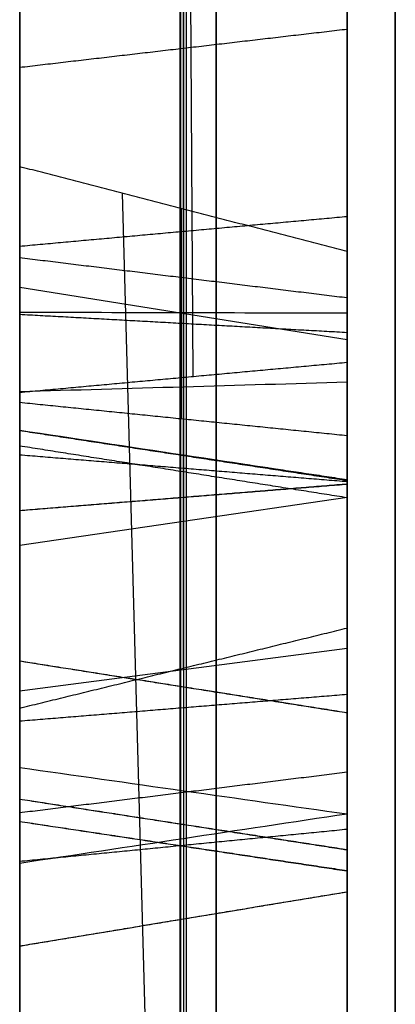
# Model space of a CAD drawing. Header units: millimetres. Extents: x 0 to 284, y -110 to 65.
# Tile 28 of 256: x 73 to 73.287, y -44.215 to -43.463. Entities that reach past the tile are written whole.
import ezdxf

# ---------------------------------------------------------------- set-up
doc = ezdxf.new("R2010")
doc.units = ezdxf.units.MM
doc.layers.add('Layer 01', color=18, linetype='Continuous', true_color=0x000000)

# ---------------------------------------------------------------- blocks, each defined once
blk = doc.blocks.new('Block 01')
at = {"layer": 'Layer 01'}
for p, q in [((73, -45.76525, -20.44534), (73, -39.42834, -20.44534)), ((73, -44.90166, 20.44534), (73, -39.42834, 20.44534)), ((73.13242, -43.7352, -27.89718), (73.11745, -41.35827, -27.81232)), ((73.125, -43.9579, -27.56686), (73.125, -42.2628, -26.43209)), ((73, -43.80357, -24.83512), (73, -42.4717, -24.83512)), ((73.125, -43.15305, -22.7201), (73.125, -45.3266, -23.91009)), ((73, -45.21017, 23.63531), (73, -43.24931, 23.63531)), ((73.12264, -43.30978, 22.20611), (73.12264, -46.10731, 23.66862)), ((73.12254, -46.12415, -23.93164), (73.12254, -43.32752, -22.40053)), ((73.12736, -45.67246, 23.85164), (73.12736, -43.40767, 22.66764)), ((73.16979, -46.91092, 22.1588), (73.07851, -43.5954, 21.64754)), ((73.12319, -43.60697, 21.64141), (73.12319, -43.76744, 21.29884)), ((73.25, -43.61454, -24.09795), (73.25, -43.61454, -24.52546)), ((73.25, -43.61454, -25.40835), (73.25, -43.61454, -25.58491)), ((73.25, -43.61454, -25.79693), (73.25, -43.61454, -26.13196)), ((73.25, -43.70721, 21.48014), (73, -43.66729, 21.46144)), ((73.12286, -43.73607, -27.8989), (73.12286, -43.95842, -27.56676)), ((73.125, -43.76762, 21.2992), (73.125, -44.78299, 21.49746)), ((73.25, -43.82773, -27.72169), (73, -43.86436, -27.74621)), ((73.25, -44.16015, -25.05276), (73.25, -43.87143, -25.05276)), ((73.25, -43.96895, -21.79816), (73.25, -44.32859, -21.79816)), ((73.25, -44.02658, 26.00384), (73.25, -44.37274, 26.00384))]:
    blk.add_line(p, q, dxfattribs=at)
at = {"layer": 'Layer 01', "extrusion": (1, 1.58703e-31, 6.57368e-32)}
blk.add_arc((0, 0, 73), 44.41403, 185.122711, 219.877289, dxfattribs=at)
at = {"layer": 'Layer 01', "extrusion": (1, 3.62485e-31, -1.50146e-31)}
blk.add_arc((0, 0, 73), 44.41403, 140.122711, 174.877289, dxfattribs=at)
at = {"layer": 'Layer 01'}
for points, degree in [([(73, -43.74735, -27.92099), (73, -42.54949, -27.8769), (73, -41.35164, -27.8328)], 2), ([(73.25, -41.36576, -27.78921), (73.25, -42.54508, -27.83262), (73.25, -43.7244, -27.87604)], 2), ([(73.25, -43.92732, -27.57292), (73.25, -43.07977, -27.00553), (73.25, -42.23222, -26.43815)], 2), ([(73, -42.29338, -26.42604), (73, -43.14093, -26.99343), (73, -43.98848, -27.56081)], 2), ([(73, -45.29669, -23.91884), (73, -44.20991, -23.32384), (73, -43.12313, -22.72885)], 2), ([(73.25, -43.18297, -22.71135), (73.25, -44.26974, -23.30635), (73.25, -45.35652, -23.90134)], 2), ([(73, -46.13649, 23.65948), (73, -44.71856, 22.9182), (73, -43.30064, 22.17693)], 2), ([(73, -43.31894, -22.3712), (73, -44.73621, -23.14713), (73, -46.15348, -23.92307)], 2), ([(73.25, -46.077, 23.67812), (73.25, -44.69814, 22.95727), (73.25, -43.31928, 22.23642)], 2), ([(73.25, -46.09364, -23.94056), (73.25, -44.71504, -23.1858), (73.25, -43.33644, -22.43104)], 2), ([(73.25, -45.70164, 23.8425), (73.25, -44.55008, 23.24048), (73.25, -43.39852, 22.63846)], 2), ([(73, -43.41716, 22.69795), (73, -44.52966, 23.27954), (73, -45.64215, 23.86114)], 2), ([(73, -43.49915, 23.94856), (73.125, -43.48456, 23.96538), (73.25, -43.46997, 23.9822)], 2), ([(73, -43.57506, 21.65832), (73, -45.25177, 21.92511), (73, -46.92847, 22.1919)], 2), ([(73.25, -43.63982, 21.62399), (73.125, -43.60744, 21.64116), (73, -43.57506, 21.65832)], 2), ([(73, -43.75496, 21.27428), (73, -43.66501, 21.4663), (73, -43.57506, 21.65832)], 2), ([(73, -43.63573, -24.05925), (73.125, -43.62437, -24.07814), (73.25, -43.61302, -24.09703)], 2), ([(73.25, -43.63982, 21.62399), (73.25, -45.27122, 21.88357), (73.25, -46.90263, 22.14316)], 2), ([(73.25, -43.78028, 21.32413), (73.25, -43.71005, 21.47406), (73.25, -43.63982, 21.62399)], 2), ([(73, -43.64442, -24.61103), (73.125, -43.65973, -24.5951), (73.25, -43.67504, -24.57917)], 2), ([(73, -43.68611, 26.9353), (73.08333, -43.68632, 26.95), (73.16667, -43.68653, 26.96469), (73.25, -43.68673, 26.97938)], 3), ([(73, -43.68774, -26.2045), (73.125, -43.69465, -26.18355), (73.25, -43.70156, -26.1626)], 2), ([(73, -43.74735, -27.92099), (73.125, -43.73588, -27.89852), (73.25, -43.7244, -27.87604)], 2), ([(73.25, -43.7244, -27.87604), (73.25, -43.82586, -27.72448), (73.25, -43.92732, -27.57292)], 2), ([(73, -43.7467, 27.30663), (73.08333, -43.74427, 27.29214), (73.16667, -43.74185, 27.27764), (73.25, -43.73942, 27.26315)], 3), ([(73, -43.98848, -27.56081), (73, -43.86792, -27.7409), (73, -43.74735, -27.92099)], 2), ([(73, -44.77032, 21.47253), (73, -44.26264, 21.3734), (73, -43.75496, 21.27428)], 2), ([(73, -43.75496, 21.27428), (73.125, -43.76762, 21.2992), (73.25, -43.78028, 21.32413)], 2), ([(73, -43.77647, -25.18378), (73.125, -43.79555, -25.19482), (73.25, -43.81462, -25.20587)], 2), ([(73, -43.77647, -25.18378), (73.125, -43.79521, -25.19539), (73.25, -43.81394, -25.207)], 2), ([(73.25, -44.79565, 21.52238), (73.25, -44.28797, 21.42326), (73.25, -43.78028, 21.32413)], 2), ([(73.25, -43.82788, -24.78162), (73.125, -43.80811, -24.79136), (73, -43.78834, -24.80109)], 2), ([(73, -43.79501, 24.66336), (73.125, -43.80522, 24.64383), (73.25, -43.81543, 24.6243)], 2), ([(73, -43.83754, -25.56531), (73.125, -43.82738, -25.54575), (73.25, -43.81721, -25.5262)], 2), ([(73, -43.83754, -25.56531), (73.125, -43.82748, -25.5457), (73.25, -43.81741, -25.52609)], 2), ([(73, -43.98848, -27.56081), (73.125, -43.9579, -27.56686), (73.25, -43.92732, -27.57292)], 2), ([(73, -43.9753, -24.33058), (73.125, -43.95896, -24.34533), (73.25, -43.94262, -24.36009)], 2), ([(73, -43.95241, -21.06751), (73.125, -43.97214, -21.07734), (73.25, -43.99187, -21.08717)], 2), ([(73, -43.95241, -21.06751), (73.125, -43.97221, -21.07721), (73.25, -43.992, -21.08692)], 2), ([(73.25, -43.97811, 24.31313), (73.125, -43.98832, 24.2936), (73, -43.99853, 24.27407)], 2), ([(73.25, -44.06958, -21.96537), (73.16667, -44.05772, -21.97405), (73.08333, -44.04587, -21.98273), (73, -44.03402, -21.99142)], 3), ([(73, -44.06825, 25.50567), (73.125, -44.05273, 25.52145), (73.25, -44.03721, 25.53722)], 2), ([(73, -44.0579, 26.13197), (73.125, -44.07718, 26.12129), (73.25, -44.09646, 26.11061)], 2), ([(73, -44.0579, 26.13197), (73.125, -44.07728, 26.12147), (73.25, -44.09665, 26.11096)], 2), ([(73, -44.1068, -25.3032), (73.08333, -44.09422, -25.2956), (73.16667, -44.08165, -25.28798), (73.25, -44.06909, -25.28036)], 3), ([(73, -44.07498, 26.70368), (73.125, -44.0939, 26.71499), (73.25, -44.11282, 26.7263)], 2), ([(73, -44.07498, 26.70368), (73.125, -44.09375, 26.71522), (73.25, -44.11253, 26.72676)], 2), ([(73, -44.1054, 27.16653), (73.125, -44.09312, 27.14839), (73.25, -44.08084, 27.13026)], 2), ([(73, -44.17012, -24.64886), (73.08333, -44.1563, -24.65385), (73.16667, -44.14248, -24.65884), (73.25, -44.12867, -24.66384)], 3), ([(73, -44.17012, -24.64886), (73.125, -44.1494, -24.65636), (73.25, -44.12868, -24.66387)], 2)]:
    blk.add_open_spline(points, degree=degree, dxfattribs=at)
at = {"layer": 'Layer 01', "extrusion": (1, 2.49933e-15, 1.46642e-15)}
blk.add_open_spline([(73, -56.18552, -3.96569), (73, -56.07949, -5.46787), (73, -55.83119, -7.70754), (73, -55.38528, -10.29668), (73, -55.12328, -11.5853), (73, -54.98251, -12.22812), (73, -54.92009, -12.5033), (73, -54.87801, -12.68668), (73, -54.85703, -12.77711), (73, -54.1379, -15.841), (73, -53.20569, -18.73528), (73, -51.45384, -22.9645), (73, -50.49551, -25.0367), (73, -49.23323, -27.38006), (73, -48.56603, -28.53318), (73, -48.22342, -29.10511), (73, -48.07465, -29.34922), (73, -47.97505, -29.51175), (73, -47.92439, -29.59394), (73, -46.28804, -32.23389), (73, -44.50755, -34.65091), (73, -42.53333, -36.925)], degree=3, knots=[0, 0, 0, 0, 4.540564, 6.810846, 7.945987, 8.513557, 8.797343, 8.797343, 9.081128, 9.081128, 18.162256, 18.162256, 22.70282, 24.973102, 26.108243, 26.675813, 26.959598, 26.959598, 27.243384, 27.243384, 36.324511, 36.324511, 36.324511, 36.324511], dxfattribs=at)
at = {"layer": 'Layer 01', "extrusion": (1, 9.05746e-15, -3.75172e-15)}
blk.add_open_spline([(73, -42.53333, 36.925), (73, -43.52056, 35.78782), (73, -44.92866, 34.02856), (73, -46.44416, 31.88246), (73, -47.17009, 30.786), (73, -47.5251, 30.23192), (73, -47.67554, 29.9932), (73, -47.77545, 29.83378), (73, -47.82456, 29.755), (73, -49.48255, 27.07999), (73, -50.86995, 24.37426), (73, -52.62171, 20.14501), (73, -53.40933, 18.0021), (73, -54.17377, 15.45252), (73, -54.51738, 14.16536), (73, -54.67953, 13.51869), (73, -54.74695, 13.24088), (73, -54.79144, 13.05553), (73, -54.81373, 12.96158), (73, -55.5234, 9.93778), (73, -55.97349, 6.9697), (73, -56.18552, 3.96569)], degree=3, knots=[0, 0, 0, 0, 4.540564, 6.810846, 7.945987, 8.513557, 8.797343, 8.797343, 9.081128, 9.081128, 18.162256, 18.162256, 22.70282, 24.973102, 26.108243, 26.675813, 26.959598, 26.959598, 27.243384, 27.243384, 36.324511, 36.324511, 36.324511, 36.324511], dxfattribs=at)
at = {"layer": 'Layer 01', "extrusion": (1, -2.8855e-13, 1.02724e-12)}
blk.add_open_spline([(73, -42.81358, -23.82831), (73, -43.06045, -23.80082), (73, -43.33429, -23.87813), (73, -43.63573, -24.05925)], degree=3, dxfattribs=at)
at = {"layer": 'Layer 01', "extrusion": (1, 0, 0)}
for points, knots in [([(73.15, -43.6221, -24.08192), (73.15, -43.32369, -23.90261), (73.15, -43.05559, -23.82797), (73.15, -42.81651, -23.8546), (73.15, -42.81647, -23.8546), (73.15, -42.81643, -23.85461), (73.15, -42.81639, -23.85461)], [0, 0, 0, 0, 0.990099, 0.990099, 0.990099, 0.990256, 0.990256, 0.990256, 0.990256]), ([(73.15, -43.68649, 26.96175), (73.15, -43.86082, 26.9593), (73.15, -43.99997, 26.87624), (73.15, -44.09751, 26.71753), (73.15, -44.09754, 26.71749), (73.15, -44.09757, 26.71744), (73.15, -44.09759, 26.71739)], [0, 0, 0, 0, 0.990099, 0.990099, 0.990099, 0.9903815, 0.9903815, 0.9903815, 0.9903815]), ([(73.25, -43.82788, -24.78162), (73.25, -43.89755, -24.92314), (73.25, -43.89412, -25.06858), (73.25, -43.81462, -25.20587), (73.25, -43.81451, -25.20606), (73.25, -43.8144, -25.20625), (73.25, -43.81429, -25.20644)], [0, 0, 0, 0, 0.4618638, 0.4618638, 0.4618638, 0.4625212, 0.4625212, 0.4625212, 0.4625212]), ([(73.15, -43.98628, 24.2975), (73.15, -44.39826, 24.51288), (73.15, -44.72862, 24.60062), (73.15, -44.97842, 24.55121), (73.15, -44.97845, 24.5512), (73.15, -44.97847, 24.5512), (73.15, -44.9785, 24.55119)], [0, 0, 0, 0, 0.990099, 0.990099, 0.990099, 0.990205, 0.990205, 0.990205, 0.990205]), ([(73.25, -43.99193, -21.08704), (73.25, -43.99195, -21.087), (73.25, -43.99198, -21.08696), (73.25, -43.992, -21.08692), (73.25, -44.14378, -20.77728), (73.25, -44.38617, -20.62374), (73.25, -44.73181, -20.62364), (73.25, -44.73188, -20.62364), (73.25, -44.73194, -20.62364), (73.25, -44.73201, -20.62364)], [-0.9777433, -0.9777433, -0.9777433, -0.9777433, -0.9776004, -0.9776004, -0.9776004, -0.0001917, -0.0001917, -0.0001917, 0, 0, 0, 0]), ([(73.15, -44.09759, 26.71739), (73.15, -44.09762, 26.71735), (73.15, -44.09765, 26.7173), (73.15, -44.09768, 26.71725), (73.15, -44.20555, 26.53677), (73.15, -44.19783, 26.3346), (73.15, -44.08115, 26.11936), (73.15, -44.08113, 26.11933), (73.15, -44.08111, 26.11929), (73.15, -44.08109, 26.11926)], [0.0095427, 0.0095427, 0.0095427, 0.0095427, 0.0098039, 0.0098039, 0.0098039, 0.9901961, 0.9901961, 0.9901961, 0.9903544, 0.9903544, 0.9903544, 0.9903544])]:
    blk.add_open_spline(points, degree=3, knots=knots, dxfattribs=at)
at = {"layer": 'Layer 01', "extrusion": (1, 7.81967e-14, -5.29099e-13)}
blk.add_open_spline([(73.25, -43.61302, -24.09703), (73.25, -43.31662, -23.91893), (73.25, -43.05235, -23.84607), (73.25, -42.81846, -23.87212), (73.25, -42.8184, -23.87213), (73.25, -42.81834, -23.87214), (73.25, -42.81827, -23.87214)], degree=3, knots=[0, 0, 0, 0, 0.8552607, 0.8552607, 0.8552607, 0.8554473, 0.8554473, 0.8554473, 0.8554473], dxfattribs=at)
at = {"layer": 'Layer 01', "extrusion": (1, 0, 0)}
for points in [[(73, -42.86447, 27.06736), (73, -43.18121, 27.27284), (73, -43.47461, 27.35219), (73, -43.7467, 27.30663)], [(73, -42.87568, 23.77406), (73, -42.97899, 24.10097), (73, -43.28458, 24.39651), (73, -43.79501, 24.66336)], [(73.15, -43.74233, 27.28054), (73.15, -43.48473, 27.32368), (73.15, -43.20531, 27.25185), (73.15, -42.90046, 27.059)], [(73.25, -42.91771, 23.76078), (73.25, -43.01562, 24.07058), (73.25, -43.30942, 24.35976), (73.25, -43.81543, 24.6243)], [(73.15, -43.08468, 26.75481), (73.15, -43.31681, 26.89241), (73.15, -43.51701, 26.96449), (73.15, -43.68649, 26.96175)], [(73.15, -43.21874, 23.63087), (73.15, -43.31151, 23.86011), (73.15, -43.57144, 24.08063), (73.15, -43.98628, 24.2975)], [(73, -43.99853, 24.27407), (73, -43.58542, 24.0581), (73, -43.33174, 23.83978), (73, -43.2432, 23.6208)], [(73.15, -43.4211, -24.41191), (73.15, -43.61178, -24.52649), (73.15, -43.74454, -24.65144), (73.15, -43.81207, -24.78941)], [(73.25, -43.43018, -24.3968), (73.25, -43.62248, -24.51234), (73.25, -43.75816, -24.63919), (73.25, -43.82788, -24.78162)]]:
    blk.add_open_spline(points, degree=3, dxfattribs=at)
at = {"layer": 'Layer 01', "extrusion": (1, -1.23316e-14, -2.51027e-13)}
blk.add_open_spline([(73.25, -42.92453, 27.05329), (73.25, -43.22127, 27.2377), (73.25, -43.49137, 27.30469), (73.25, -43.73942, 27.26315)], degree=3, dxfattribs=at)
at = {"layer": 'Layer 01', "extrusion": (1, 4.54066e-16, 2.3174e-15)}
blk.add_rational_spline([(73.28675, -43.06261, -37.38449), (73.28675, -51.23583, -27.96989), (73.28675, -56.0069, -16.4515), (73.28675, -56.88469, -4.01504)], [0.856625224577, 0.82723175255, 0.82723175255, 0.856625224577], degree=3, dxfattribs=at)
at = {"layer": 'Layer 01', "extrusion": (1, 5.20164e-15, -3.00632e-15)}
blk.add_rational_spline([(73.28675, -56.88469, 4.01504), (73.28675, -56.0069, 16.4515), (73.28675, -51.23583, 27.96989), (73.28675, -43.06261, 37.38449)], [0.856625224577, 0.82723175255, 0.82723175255, 0.856625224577], degree=3, dxfattribs=at)
at = {"layer": 'Layer 01', "extrusion": (-1, -8.00235e-14, 2.41765e-13)}
blk.add_open_spline([(73, -44.25143, -26.30331), (73, -43.89518, -26.30188), (73, -43.50015, -26.1722), (73, -43.06452, -25.91045)], degree=3, dxfattribs=at)
at = {"layer": 'Layer 01', "extrusion": (1, 1.02098e-15, -6.27004e-14)}
blk.add_open_spline([(73, -43.68611, 26.9353), (73, -43.5192, 26.93802), (73, -43.31553, 26.86385), (73, -43.07569, 26.7186)], degree=3, dxfattribs=at)
at = {"layer": 'Layer 01', "extrusion": (-1, 0, 0)}
for points in [[(73.15, -43.07814, -25.88778), (73.15, -43.51111, -26.14793), (73.15, -43.90164, -26.27544), (73.15, -44.25144, -26.27686)], [(73.25, -43.08723, -25.87266), (73.25, -43.51842, -26.13175), (73.25, -43.90595, -26.25781), (73.25, -44.25145, -26.25923)], [(73.15, -43.44197, 25.06733), (73.15, -43.93726, 25.36729), (73.15, -44.25185, 25.67801), (73.15, -44.38743, 25.99333)], [(73, -44.41176, 25.98295), (73, -44.27283, 25.65979), (73, -43.95334, 25.34611), (73, -43.45568, 25.04471)], [(73.15, -44.05535, -21.97579), (73.15, -44.26687, -22.26276), (73.15, -44.57262, -22.507), (73.15, -44.97186, -22.70431)], [(73.25, -44.97967, -22.68851), (73.25, -44.5824, -22.49216), (73.25, -44.27909, -22.24961), (73.25, -44.06958, -21.96537)]]:
    blk.add_open_spline(points, degree=3, dxfattribs=at)
at = {"layer": 'Layer 01', "extrusion": (1, 1.64135e-13, 1.33484e-13)}
blk.add_open_spline([(73.25, -43.68673, 26.97938), (73.25, -43.51581, 26.98214), (73.25, -43.31789, 26.91154), (73.25, -43.09074, 26.77884)], degree=3, dxfattribs=at)
at = {"layer": 'Layer 01', "extrusion": (1, -4.21465e-13, -6.52213e-13)}
blk.add_open_spline([(73.25, -43.20244, 23.63758), (73.25, -43.29801, 23.87365), (73.25, -43.56211, 24.09565), (73.25, -43.97811, 24.31313)], degree=3, dxfattribs=at)
at = {"layer": 'Layer 01', "extrusion": (-1, 2.66403e-12, 2.35266e-11)}
blk.add_open_spline([(73.25, -43.2227, -25.58864), (73.25, -43.28313, -25.5904), (73.25, -43.34356, -25.59215), (73.25, -43.40399, -25.5939), (73.25, -43.58363, -25.59912), (73.25, -43.72031, -25.57656), (73.25, -43.81721, -25.5262), (73.25, -43.81724, -25.52618), (73.25, -43.81728, -25.52616), (73.25, -43.81731, -25.52614)], degree=3, knots=[0, 0, 0, 0, 0.1813639, 0.1813639, 0.1813639, 0.6088213, 0.6088213, 0.6088213, 0.6089338, 0.6089338, 0.6089338, 0.6089338], dxfattribs=at)
at = {"layer": 'Layer 01', "extrusion": (-1, 3.56124e-13, -1.34682e-12)}
blk.add_open_spline([(73.25, -44.25531, -25.9883), (73.25, -44.25524, -25.9883), (73.25, -44.25517, -25.98829), (73.25, -44.25509, -25.98829), (73.25, -44.02138, -25.97677), (73.25, -43.73289, -25.87127), (73.25, -43.38135, -25.67653), (73.25, -43.32846, -25.64723), (73.25, -43.27558, -25.61794), (73.25, -43.2227, -25.58864)], degree=3, knots=[0, 0, 0, 0, 0.000213, 0.000213, 0.000213, 0.943266, 0.943266, 0.943266, 1.12463, 1.12463, 1.12463, 1.12463], dxfattribs=at)
at = {"layer": 'Layer 01', "extrusion": (-1, -2.137e-12, -2.45874e-12)}
blk.add_open_spline([(73, -43.2597, 25.43822), (73, -43.67642, 25.6906), (73, -43.94175, 25.92231), (73, -44.0579, 26.13197)], degree=3, dxfattribs=at)
at = {"layer": 'Layer 01', "extrusion": (-1, 9.85272e-12, 1.13497e-11)}
blk.add_open_spline([(73.15, -44.08109, 26.11926), (73.15, -44.08107, 26.11922), (73.15, -44.08105, 26.11919), (73.15, -44.08103, 26.11915), (73.15, -43.96083, 25.90217), (73.15, -43.69173, 25.66895), (73.15, -43.2734, 25.4156)], degree=3, knots=[0.0097375, 0.0097375, 0.0097375, 0.0097375, 0.009901, 0.009901, 0.009901, 1, 1, 1, 1], dxfattribs=at)
at = {"layer": 'Layer 01', "extrusion": (-1, 6.01952e-12, 6.91882e-12)}
blk.add_open_spline([(73.25, -43.28253, 25.40051), (73.25, -43.70194, 25.65451), (73.25, -43.97355, 25.88874), (73.25, -44.09646, 26.11061), (73.25, -44.09649, 26.11067), (73.25, -44.09652, 26.11073), (73.25, -44.09656, 26.11078)], degree=3, knots=[-1.102816, -1.102816, -1.102816, -1.102816, -0.000201, -0.000201, -0.000201, 0, 0, 0, 0], dxfattribs=at)
at = {"layer": 'Layer 01', "extrusion": (-1, 4.46491e-12, 2.6845e-11)}
blk.add_open_spline([(73.15, -43.2947, -25.60837), (73.15, -43.33096, -25.60942), (73.15, -43.36722, -25.61048), (73.15, -43.40347, -25.61153), (73.15, -43.58467, -25.61679), (73.15, -43.72439, -25.59431), (73.15, -43.82534, -25.54184), (73.15, -43.82536, -25.54183), (73.15, -43.82539, -25.54182), (73.15, -43.82541, -25.54181)], degree=3, knots=[0.1065477, 0.1065477, 0.1065477, 0.1065477, 0.254288, 0.254288, 0.254288, 0.9926167, 0.9926167, 0.9926167, 0.9927689, 0.9927689, 0.9927689, 0.9927689], dxfattribs=at)
at = {"layer": 'Layer 01', "extrusion": (-1, 2.16294e-14, -9.66158e-14)}
blk.add_open_spline([(73.15, -44.25609, -25.97068), (73.15, -44.25605, -25.97068), (73.15, -44.25601, -25.97068), (73.15, -44.25596, -25.97068), (73.15, -44.02678, -25.95938), (73.15, -43.7403, -25.85521), (73.15, -43.38989, -25.6611), (73.15, -43.35816, -25.64353), (73.15, -43.32643, -25.62595), (73.15, -43.2947, -25.60837)], degree=3, knots=[0.0084044, 0.0084044, 0.0084044, 0.0084044, 0.0085665, 0.0085665, 0.0085665, 0.8652189, 0.8652189, 0.8652189, 0.9427887, 0.9427887, 0.9427887, 0.9427887], dxfattribs=at)
at = {"layer": 'Layer 01', "extrusion": (-1, -4.5505e-13, -2.91894e-12)}
blk.add_open_spline([(73, -43.83754, -25.56531), (73, -43.73051, -25.62094), (73, -43.58624, -25.64329), (73, -43.40271, -25.63797)], degree=3, dxfattribs=at)
at = {"layer": 'Layer 01', "extrusion": (-1, -5.11454e-12, 1.43158e-11)}
blk.add_open_spline([(73, -43.40271, -25.63797), (73, -43.75142, -25.83114), (73, -44.03487, -25.9333), (73, -44.25726, -25.94426)], degree=3, dxfattribs=at)
at = {"layer": 'Layer 01', "extrusion": (1, -4.6424e-13, 4.43648e-13)}
blk.add_open_spline([(73, -43.78834, -24.80109), (73, -43.7241, -24.66981), (73, -43.59575, -24.54771), (73, -43.40748, -24.43459)], degree=3, dxfattribs=at)
at = {"layer": 'Layer 01', "extrusion": (-1, 1.95373e-12, 2.87667e-12)}
blk.add_open_spline([(73, -43.40805, -25.434), (73, -43.56274, -25.41246), (73, -43.68662, -25.32878), (73, -43.77647, -25.18378)], degree=3, dxfattribs=at)
at = {"layer": 'Layer 01', "extrusion": (-1, 0, 0)}
for points, knots in [([(73.15, -43.79916, -25.19738), (73.15, -43.79909, -25.19749), (73.15, -43.79902, -25.1976), (73.15, -43.79895, -25.19771), (73.15, -43.70561, -25.34835), (73.15, -43.57434, -25.43755), (73.15, -43.41169, -25.4602), (73.15, -43.41165, -25.4602), (73.15, -43.4116, -25.46021), (73.15, -43.41155, -25.46022)], [0.0090942, 0.0090942, 0.0090942, 0.0090942, 0.0098039, 0.0098039, 0.0098039, 0.9901961, 0.9901961, 0.9901961, 0.9904795, 0.9904795, 0.9904795, 0.9904795]), ([(73.15, -43.82541, -25.54181), (73.15, -43.82543, -25.5418), (73.15, -43.82544, -25.54179), (73.15, -43.82546, -25.54178), (73.15, -43.92667, -25.48983), (73.15, -44.01185, -25.40535), (73.15, -44.08417, -25.28951)], [0.0097134, 0.0097134, 0.0097134, 0.0097134, 0.009901, 0.009901, 0.009901, 0.9991456, 0.9991456, 0.9991456, 0.9991456])]:
    blk.add_open_spline(points, degree=3, knots=knots, dxfattribs=at)
at = {"layer": 'Layer 01', "extrusion": (-1, -4.07093e-13, -4.96124e-13)}
blk.add_open_spline([(73.25, -43.81429, -25.20644), (73.25, -43.81417, -25.20662), (73.25, -43.81406, -25.20681), (73.25, -43.81394, -25.207), (73.25, -43.71827, -25.36139), (73.25, -43.58207, -25.45427), (73.25, -43.41413, -25.47766), (73.25, -43.41405, -25.47767), (73.25, -43.41397, -25.47768), (73.25, -43.4139, -25.47769)], degree=3, knots=[0, 0, 0, 0, 0.0006574, 0.0006574, 0.0006574, 0.5167125, 0.5167125, 0.5167125, 0.5169441, 0.5169441, 0.5169441, 0.5169441], dxfattribs=at)
at = {"layer": 'Layer 01', "extrusion": (-1, 5.09622e-14, 3.66193e-14)}
blk.add_open_spline([(73.25, -44.37121, 26.00025), (73.25, -44.23786, 25.69015), (73.25, -43.92653, 25.38141), (73.25, -43.43284, 25.08242)], degree=3, dxfattribs=at)
at = {"layer": 'Layer 01', "extrusion": (1, -1.62809e-12, 1.48114e-12)}
blk.add_open_spline([(73.25, -44.12867, -24.66384), (73.25, -44.05054, -24.44762), (73.25, -43.88256, -24.25899), (73.25, -43.61302, -24.09703)], degree=3, dxfattribs=at)
at = {"layer": 'Layer 01', "extrusion": (1, -1.00306e-12, 8.86464e-13)}
blk.add_open_spline([(73.15, -44.14525, -24.65784), (73.15, -44.06541, -24.43689), (73.15, -43.89398, -24.24528), (73.15, -43.6221, -24.08192)], degree=3, dxfattribs=at)
at = {"layer": 'Layer 01', "extrusion": (1, -3.85254e-12, 3.49179e-12)}
blk.add_open_spline([(73, -43.63573, -24.05925), (73, -43.91112, -24.22472), (73, -44.08772, -24.42079), (73, -44.17012, -24.64886)], degree=3, dxfattribs=at)
at = {"layer": 'Layer 01', "extrusion": (1, -2.63032e-13, 4.41596e-13)}
blk.add_open_spline([(73, -44.07498, 26.70368), (73, -43.98138, 26.85597), (73, -43.85143, 26.93298), (73, -43.68611, 26.9353)], degree=3, dxfattribs=at)
at = {"layer": 'Layer 01', "extrusion": (1, -1.58986e-13, 9.9213e-14)}
blk.add_open_spline([(73.25, -44.11268, 26.72653), (73.25, -44.11263, 26.72661), (73.25, -44.11258, 26.72669), (73.25, -44.11253, 26.72676), (73.25, -44.01236, 26.88975), (73.25, -43.86709, 26.97685), (73.25, -43.68673, 26.97938)], degree=3, knots=[0, 0, 0, 0, 0.000273, 0.000273, 0.000273, 0.5413339, 0.5413339, 0.5413339, 0.5413339], dxfattribs=at)
at = {"layer": 'Layer 01', "extrusion": (1, -3.74624e-13, 5.89553e-13)}
blk.add_open_spline([(73.25, -43.73942, 27.26315), (73.25, -43.9986, 27.21898), (73.25, -44.19318, 27.0865), (73.25, -44.33127, 26.86296)], degree=3, dxfattribs=at)
at = {"layer": 'Layer 01', "extrusion": (1, -1.82179e-12, 2.69397e-12)}
blk.add_open_spline([(73, -43.7467, 27.30663), (73, -44.01778, 27.26046), (73, -44.22474, 27.11946), (73, -44.36896, 26.88582)], degree=3, dxfattribs=at)
at = {"layer": 'Layer 01', "extrusion": (1, -6.40511e-14, 5.99287e-14)}
blk.add_open_spline([(73.15, -44.34635, 26.8721), (73.15, -44.20581, 27.09968), (73.15, -44.00627, 27.23557), (73.15, -43.74233, 27.28054)], degree=3, dxfattribs=at)
at = {"layer": 'Layer 01', "extrusion": (1, -4.96275e-12, -1.53844e-13)}
blk.add_open_spline([(73, -43.77647, -25.18378), (73, -43.84908, -25.0584), (73, -43.85217, -24.93077), (73, -43.78834, -24.80109)], degree=3, dxfattribs=at)
at = {"layer": 'Layer 01', "extrusion": (0.173648, 0.837119, 0.518727)}
blk.add_open_spline([(73.25, -43.81429, -25.20644), (73.16667, -43.80168, -25.1989), (73.08333, -43.78907, -25.19134), (73, -43.77647, -25.18378)], degree=3, dxfattribs=at)
at = {"layer": 'Layer 01', "extrusion": (-1, -7.64756e-12, 6.75458e-13)}
blk.add_open_spline([(73, -44.03402, -21.99142), (73, -43.81895, -21.69616), (73, -43.79142, -21.39063), (73, -43.95241, -21.06751)], degree=3, dxfattribs=at)
at = {"layer": 'Layer 01', "extrusion": (1, 4.92409e-13, 2.16728e-12)}
blk.add_open_spline([(73, -43.79501, 24.66336), (73, -44.30234, 24.92858), (73, -44.71555, 25.02332), (73, -45.03937, 24.94608)], degree=3, dxfattribs=at)
at = {"layer": 'Layer 01', "extrusion": (1, -6.36239e-14, -3.68458e-14)}
blk.add_open_spline([(73.15, -43.81207, -24.78941), (73.15, -43.8794, -24.92619), (73.15, -43.87611, -25.06451), (73.15, -43.79936, -25.19703), (73.15, -43.79929, -25.19715), (73.15, -43.79923, -25.19727), (73.15, -43.79916, -25.19738)], degree=3, knots=[0, 0, 0, 0, 0.990099, 0.990099, 0.990099, 0.9909699, 0.9909699, 0.9909699, 0.9909699], dxfattribs=at)
at = {"layer": 'Layer 01', "extrusion": (1, -1.28486e-15, -5.62921e-14)}
blk.add_open_spline([(73.15, -45.03323, 24.92035), (73.15, -44.71923, 24.99525), (73.15, -44.3122, 24.90389), (73.15, -43.80727, 24.63992)], degree=3, dxfattribs=at)
at = {"layer": 'Layer 01', "extrusion": (1, -1.10718e-13, -4.81809e-13)}
blk.add_open_spline([(73.25, -43.81543, 24.6243), (73.25, -44.31877, 24.88744), (73.25, -44.72169, 24.97653), (73.25, -45.02914, 24.9032)], degree=3, dxfattribs=at)
at = {"layer": 'Layer 01', "extrusion": (0.173648, -0.4542, -0.873813)}
blk.add_open_spline([(73, -43.83754, -25.56531), (73.08333, -43.8308, -25.55225), (73.16667, -43.82406, -25.5392), (73.25, -43.81731, -25.52614)], degree=3, dxfattribs=at)
at = {"layer": 'Layer 01', "extrusion": (-1, -1.00452e-11, 9.03507e-13)}
blk.add_open_spline([(73.15, -43.97613, -21.07923), (73.15, -43.97611, -21.07926), (73.15, -43.9761, -21.07928), (73.15, -43.97609, -21.07931), (73.15, -43.81914, -21.3943), (73.15, -43.84544, -21.68757), (73.15, -44.05535, -21.97579)], degree=3, knots=[0.0098192, 0.0098192, 0.0098192, 0.0098192, 0.009901, 0.009901, 0.009901, 0.9999306, 0.9999306, 0.9999306, 0.9999306], dxfattribs=at)
at = {"layer": 'Layer 01', "extrusion": (-1, 3.27131e-12, 4.39189e-12)}
blk.add_open_spline([(73.25, -43.81731, -25.52614), (73.25, -43.81734, -25.52613), (73.25, -43.81738, -25.52611), (73.25, -43.81741, -25.52609), (73.25, -43.91514, -25.47593), (73.25, -43.99804, -25.39412), (73.25, -44.06909, -25.28036)], degree=3, knots=[0, 0, 0, 0, 0.0001126, 0.0001126, 0.0001126, 0.3605512, 0.3605512, 0.3605512, 0.3605512], dxfattribs=at)
at = {"layer": 'Layer 01', "extrusion": (-1, 5.64981e-13, 5.8039e-13)}
blk.add_open_spline([(73, -44.1068, -25.3032), (73, -44.03259, -25.42217), (73, -43.94397, -25.51068), (73, -43.83754, -25.56531)], degree=3, dxfattribs=at)
at = {"layer": 'Layer 01', "extrusion": (-1, -7.89988e-12, 6.98339e-13)}
blk.add_open_spline([(73.25, -44.06958, -21.96537), (73.25, -43.8631, -21.68185), (73.25, -43.83762, -21.39674), (73.25, -43.99187, -21.08717), (73.25, -43.99189, -21.08713), (73.25, -43.99191, -21.08709), (73.25, -43.99193, -21.08704)], degree=3, knots=[-0.9829869, -0.9829869, -0.9829869, -0.9829869, -0.0001429, -0.0001429, -0.0001429, 0, 0, 0, 0], dxfattribs=at)
at = {"layer": 'Layer 01', "extrusion": (-0.173648, -0.88145, -0.439195)}
blk.add_open_spline([(73, -43.95241, -21.06751), (73.08333, -43.96559, -21.07402), (73.16667, -43.97876, -21.08053), (73.25, -43.99193, -21.08704)], degree=3, dxfattribs=at)
at = {"layer": 'Layer 01', "extrusion": (1, 1.96894e-13, 3.1449e-13)}
blk.add_open_spline([(73, -43.95241, -21.06751), (73, -44.1108, -20.7444), (73, -44.37076, -20.57966), (73, -44.7318, -20.57956)], degree=3, dxfattribs=at)
at = {"layer": 'Layer 01', "extrusion": (1, 8.07829e-14, 6.89607e-14)}
blk.add_open_spline([(73.15, -44.73192, -20.60601), (73.15, -44.73189, -20.60601), (73.15, -44.73185, -20.60601), (73.15, -44.73181, -20.60601), (73.15, -44.38001, -20.60611), (73.15, -44.13059, -20.76413), (73.15, -43.97616, -21.07915), (73.15, -43.97615, -21.07918), (73.15, -43.97614, -21.07921), (73.15, -43.97613, -21.07923)], degree=3, knots=[0.0096981, 0.0096981, 0.0096981, 0.0096981, 0.0098039, 0.0098039, 0.0098039, 0.9901961, 0.9901961, 0.9901961, 0.9902745, 0.9902745, 0.9902745, 0.9902745], dxfattribs=at)
at = {"layer": 'Layer 01', "extrusion": (1, -1.23849e-14, 6.26159e-14)}
blk.add_open_spline([(73.25, -43.97811, 24.31313), (73.25, -44.3914, 24.5292), (73.25, -44.7253, 24.61925), (73.25, -44.98184, 24.56851), (73.25, -44.98188, 24.5685), (73.25, -44.98193, 24.56849), (73.25, -44.98197, 24.56848)], degree=3, knots=[0, 0, 0, 0, 1.073704, 1.073704, 1.073704, 1.073838, 1.073838, 1.073838, 1.073838], dxfattribs=at)
at = {"layer": 'Layer 01', "extrusion": (1, 3.35461e-14, 1.30174e-13)}
blk.add_open_spline([(73, -44.97329, 24.52526), (73, -44.73362, 24.57267), (73, -44.40853, 24.48841), (73, -43.99853, 24.27407)], degree=3, dxfattribs=at)
at = {"layer": 'Layer 01', "extrusion": (-1, -1.86648e-13, 2.3467e-13)}
blk.add_open_spline([(73, -44.96014, -22.72803), (73, -44.55795, -22.52925), (73, -44.24854, -22.2825), (73, -44.03402, -21.99142)], degree=3, dxfattribs=at)
at = {"layer": 'Layer 01', "extrusion": (1, 3.96157e-13, 1.18339e-14)}
blk.add_open_spline([(73, -44.0579, 26.13197), (73, -44.17144, 26.34142), (73, -44.17747, 26.53219), (73, -44.07498, 26.70368)], degree=3, dxfattribs=at)
at = {"layer": 'Layer 01', "extrusion": (-0.173648, -0.865771, -0.469347)}
blk.add_open_spline([(73, -44.0579, 26.13197), (73.08333, -44.07079, 26.12491), (73.16667, -44.08367, 26.11785), (73.25, -44.09656, 26.11078)], degree=3, dxfattribs=at)
at = {"layer": 'Layer 01', "extrusion": (1, -2.13683e-13, 2.09849e-13)}
blk.add_open_spline([(73.25, -44.06909, -25.28036), (73.25, -44.186, -25.0812), (73.25, -44.20636, -24.87839), (73.25, -44.12868, -24.66387), (73.25, -44.12867, -24.66386), (73.25, -44.12867, -24.66385), (73.25, -44.12867, -24.66384)], degree=3, knots=[-0.6629612, -0.6629612, -0.6629612, -0.6629612, -0.0000309, -0.0000309, -0.0000309, 0, 0, 0, 0], dxfattribs=at)
at = {"layer": 'Layer 01', "extrusion": (-0.173648, -0.839018, 0.51565)}
blk.add_open_spline([(73, -44.07498, 26.70368), (73.08333, -44.08754, 26.7113), (73.16667, -44.10011, 26.71892), (73.25, -44.11268, 26.72653)], degree=3, dxfattribs=at)
at = {"layer": 'Layer 01', "extrusion": (1, 2.7657e-13, 9.42368e-14)}
blk.add_open_spline([(73.15, -44.08417, -25.28951), (73.15, -44.20358, -25.0862), (73.15, -44.22467, -24.87716), (73.15, -44.14526, -24.65786), (73.15, -44.14525, -24.65786), (73.15, -44.14525, -24.65785), (73.15, -44.14525, -24.65784)], degree=3, knots=[0.0004774, 0.0004774, 0.0004774, 0.0004774, 0.990099, 0.990099, 0.990099, 0.9901258, 0.9901258, 0.9901258, 0.9901258], dxfattribs=at)
at = {"layer": 'Layer 01', "extrusion": (1, 9.50041e-13, 1.17187e-13)}
blk.add_open_spline([(73.25, -44.09656, 26.11078), (73.25, -44.09659, 26.11084), (73.25, -44.09662, 26.1109), (73.25, -44.09665, 26.11096), (73.25, -44.21542, 26.33005), (73.25, -44.22427, 26.53981), (73.25, -44.11282, 26.7263), (73.25, -44.11277, 26.72637), (73.25, -44.11272, 26.72645), (73.25, -44.11268, 26.72653)], degree=3, knots=[-0.676886, -0.676886, -0.676886, -0.676886, -0.6766848, -0.6766848, -0.6766848, -0.000273, -0.000273, -0.000273, 0, 0, 0, 0], dxfattribs=at)
at = {"layer": 'Layer 01', "extrusion": (1, -8.20465e-13, -7.9405e-14)}
blk.add_open_spline([(73, -44.17012, -24.64886), (73, -44.25213, -24.87532), (73, -44.22995, -25.0937), (73, -44.1068, -25.3032)], degree=3, dxfattribs=at)
at = {"layer": 'Layer 01', "extrusion": (-1, -4.91543e-13, 2.56133e-13)}
blk.add_open_spline([(73.25, -44.33685, -21.80822), (73.25, -44.33679, -21.80815), (73.25, -44.33673, -21.80807), (73.25, -44.33667, -21.808), (73.25, -44.16817, -21.60531), (73.25, -44.12305, -21.39792), (73.25, -44.22292, -21.2012)], degree=3, knots=[0, 0, 0, 0, 0.0002804, 0.0002804, 0.0002804, 0.6967261, 0.6967261, 0.6967261, 0.6967261], dxfattribs=at)
at = {"layer": 'Layer 01', "extrusion": (-1, -3.46322e-14, -1.7599e-14)}
blk.add_open_spline([(73.15, -44.35034, -21.79686), (73.15, -44.3503, -21.79682), (73.15, -44.35026, -21.79677), (73.15, -44.35023, -21.79673), (73.15, -44.1844, -21.59725), (73.15, -44.14256, -21.39826), (73.15, -44.23873, -21.209)], degree=3, knots=[0.0096841, 0.0096841, 0.0096841, 0.0096841, 0.009901, 0.009901, 0.009901, 0.9995414, 0.9995414, 0.9995414, 0.9995414], dxfattribs=at)
at = {"layer": 'Layer 01', "extrusion": (-1, -3.40923e-13, 6.59357e-14)}
blk.add_open_spline([(73, -44.26244, -21.22074), (73, -44.17183, -21.3988), (73, -44.20874, -21.58516), (73, -44.37057, -21.77982)], degree=3, dxfattribs=at)

msp = doc.modelspace()

# ---------------------------------------------------------------- block references
at = {"layer": 'Layer 01'}
msp.add_blockref('Block 01', (0, 0), dxfattribs=at)

doc.saveas('drawing.dxf')
